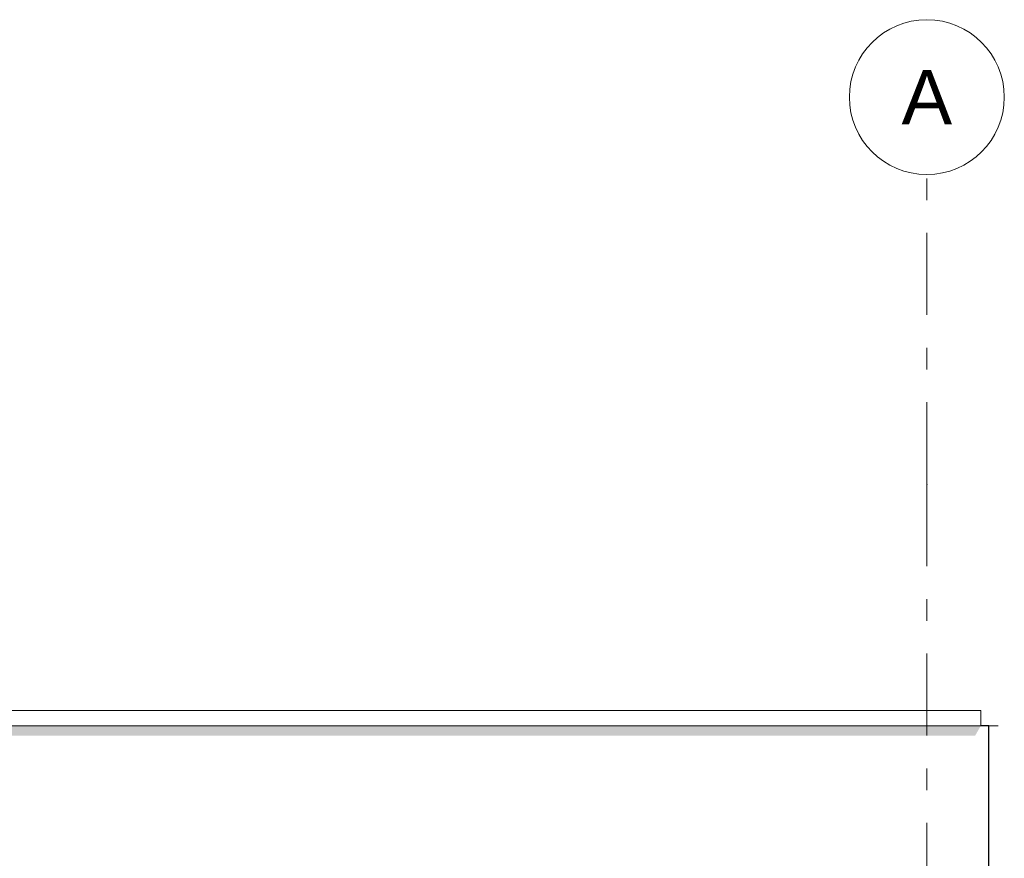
# Model space of a CAD drawing. Header units: millimetres. Extents: x -36476 to 2373, y -53000 to 10500.
# Tile 30 of 35: x -13908 to -10730, y 7792 to 10500. Entities that reach past the tile are written whole.
import ezdxf
from ezdxf.enums import TextEntityAlignment as Align

# ---------------------------------------------------------------- set-up
doc = ezdxf.new("R2010")
doc.units = ezdxf.units.MM
doc.header["$MEASUREMENT"] = 0
doc.linetypes.add('_TIRET COURT 1', pattern=[150, 75, -75])
doc.linetypes.add('Axe', pattern=[546.805537, 264.583325, -105.833328, 70.555556, -105.833328])
for name, color, linetype in [('Nouveau_2D - Dessin général', 7, 'Continuous'), ('Nouveau__Grille structurelle (axe_trame)', 7, 'Continuous'), ('Nouveau__Murs ext - Bardages', 7, 'Continuous'), ('Nouveau__Murs ext - Périphériques', 7, 'Continuous')]:
    doc.layers.add(name, color=color, linetype=linetype)
doc.styles.add('STYLE_GENERE_1', font='arial.ttf')

# ---------------------------------------------------------------- blocks, each defined once
blk = doc.blocks.new('Élément de coupe_11')
at = {"layer": 'Nouveau__Murs ext - Périphériques', "linetype": 'Continuous', "lineweight": 13}
blk.add_hatch(color=7, dxfattribs=at).paths.add_polyline_path([(-27395.6, 8220), (-27395.6, 8188.3), (-10823.8, 8188.3), (-10805.6, 8220)])
at = {"layer": 'Nouveau__Murs ext - Périphériques', "color": 7, "linetype": 'Continuous', "lineweight": 30}
for p, q in [((-10779.6, 8220), (-10805.6, 8220)), ((-10779.6, 6865.9), (-10779.6, 8220))]:
    blk.add_line(p, q, dxfattribs=at)
blk = doc.blocks.new('Élément de coupe_13')
at = {"layer": 'Nouveau__Murs ext - Bardages', "color": 7, "linetype": 'Continuous', "lineweight": 13}
for p, q in [((-10805.6, 8270), (-27409.6, 8270)), ((-10805.6, 8220), (-10805.6, 8270)), ((-10805.6, 8220), (-27409.6, 8220))]:
    blk.add_line(p, q, dxfattribs=at)
blk = doc.blocks.new('Marque grille standard[5]', base_point=(-10979.6, 10000))
at = {"layer": 'Nouveau__Grille structurelle (axe_trame)', "color": 1, "linetype": 'Axe', "lineweight": 20}
for q in [(-10979.6, 10000), (-10979.6, -3000)]:
    blk.add_line((-10979.6, 9000), q, dxfattribs=at)
at = {"layer": 'Nouveau__Grille structurelle (axe_trame)', "color": 7, "linetype": 'Continuous', "lineweight": 13}
blk.add_circle((-10979.6, 10250), 250, dxfattribs=at)
at = {"layer": 'Nouveau__Grille structurelle (axe_trame)', "color": 1, "linetype": 'Axe', "lineweight": 20}
blk.add_point((-10979.6, 9000), dxfattribs=at)
blk.add_point((-10979.6, 9000), dxfattribs=at)
at = {"layer": 'Nouveau__Grille structurelle (axe_trame)', "color": 7, "lineweight": 13, "style": 'STYLE_GENERE_1'}
for tag, p in [('AC_MarkerText_1_0', (-10979.6, 10337.5)), ('AC_MarkerText_1_1', (-10979.6, -4162.5))]:
    blk.add_attdef(tag, text='', height=175, rotation=360, dxfattribs=at).set_placement(p, align=Align.TOP_CENTER)

msp = doc.modelspace()

# ---------------------------------------------------------------- linework, layer by layer
at = {"layer": 'Nouveau_2D - Dessin général', "color": 7, "linetype": '_TIRET COURT 1', "lineweight": 13}
msp.add_line((-10749.6, 8220), (-29526.4, 8220), dxfattribs=at)

# ---------------------------------------------------------------- block references
at = {"layer": 'Nouveau__Grille structurelle (axe_trame)', "color": 7, "linetype": 'Continuous', "lineweight": 13}
ref = msp.add_blockref('Marque grille standard[5]', (-10979.6, 10000), dxfattribs=at)
ref.add_attrib('AC_MarkerText_1', 'A', dxfattribs={"color": 7, "lineweight": 13, "height": 175, "rotation": 360, "style": 'STYLE_GENERE_1'}).set_placement((-10979.6, 10337.5), align=Align.TOP_CENTER)
at = {"layer": 'Nouveau__Murs ext - Bardages', "lineweight": 0}
msp.add_blockref('Élément de coupe_13', (0, 0), dxfattribs=at)
at = {"layer": 'Nouveau__Murs ext - Périphériques', "lineweight": 0}
msp.add_blockref('Élément de coupe_11', (0, 0), dxfattribs=at)

doc.saveas('drawing.dxf')
